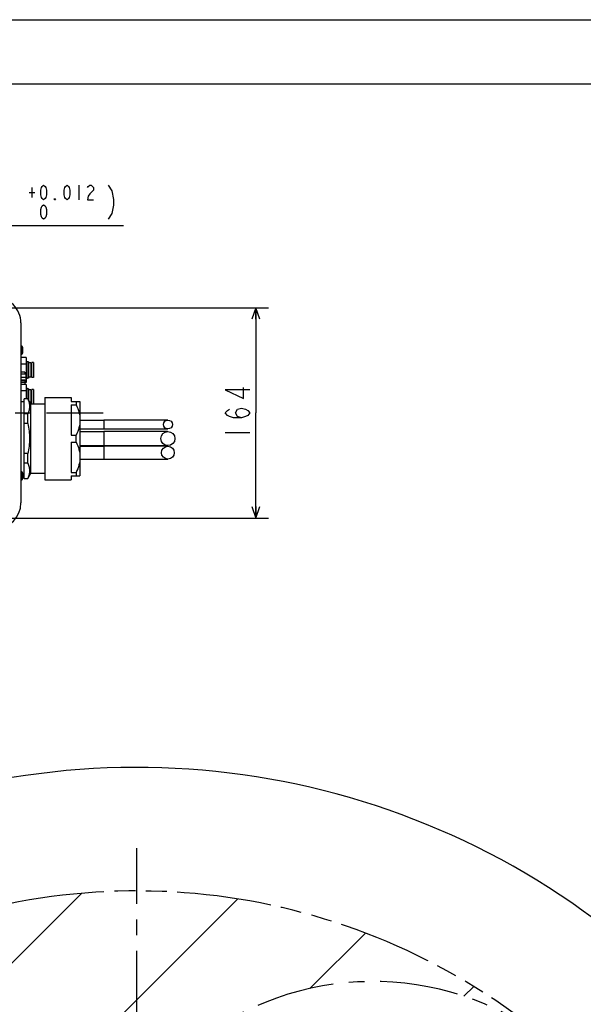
# Model space of a CAD drawing. Extents: x 0 to 594, y 0 to 420.
# Tile 103 of 104: x 392 to 480, y 266 to 420. Entities that reach past the tile are written whole.
import ezdxf

# ---------------------------------------------------------------- set-up
doc = ezdxf.new("R2010")
doc.units = 0
doc.header["$LTSCALE"] = 32.67
doc.linetypes.add('CENTER', pattern=[0.6, 0.375, -0.075, 0.075, -0.075])
doc.linetypes.add('PHANTOM', pattern=[0.8, 0.45, -0.05, 0.1, -0.05, 0.1, -0.05])
doc.layers.get('0').update_dxf_attribs({"linetype": 'CONTINUOUS'})
for name, color, linetype in [('1_DESIGN', 7, 'CONTINUOUS'), ('AXIS', 7, 'CONTINUOUS'), ('CHAMFER', 7, 'CONTINUOUS'), ('CRV', 7, 'CONTINUOUS'), ('DRA_ITEM', 7, 'CONTINUOUS'), ('DRIV_DIM', 7, 'CONTINUOUS'), ('ROUND', 7, 'CONTINUOUS')]:
    doc.layers.add(name, color=color, linetype=linetype)
doc.styles.get("Standard").update_dxf_attribs({"font": 'txt', "width": 0.8})
doc.dimstyles.new('DIMSTYLE_1', dxfattribs={"dimtxt": 3.8, "dimasz": 1.8, "dimexe": 2, "dimexo": 1.5, "dimgap": 1.9, "dimtad": 1, "dimdec": 3, "dimlfac": 10, "dimtxsty": 'STANDARD', "dimblk": 'OPEN', "dimblk1": 'OPEN', "dimblk2": 'OPEN', "dimcen": 0.09, "dimazin": 2, "dimtp": 0.5, "dimtm": 0.5, "dimtfac": 1, "dimtdec": -1, "dimtofl": 0, "dimtmove": 0, "dimatfit": 3, "dimtolj": 1})
doc.dimstyles.new('DIMSTYLE_5', dxfattribs={"dimtxt": 3.8, "dimasz": 1.8, "dimexe": 2, "dimexo": 1.5, "dimgap": 0.95, "dimtad": 1, "dimdec": 3, "dimlfac": 5, "dimtxsty": 'STANDARD', "dimblk": 'OPEN', "dimblk1": 'OPEN', "dimblk2": 'OPEN', "dimcen": 0.09, "dimazin": 2, "dimtp": 0.001, "dimtm": 0.001, "dimtfac": 1, "dimtdec": 3, "dimtofl": 0, "dimtmove": 0, "dimatfit": 3, "dimtolj": 1})

# ---------------------------------------------------------------- blocks, each defined once
blk = doc.blocks.new('*D9')
at = {"layer": 'DRIV_DIM', "color": 2, "linetype": 'CONTINUOUS'}
for p, q in [((478.23, 259.55), (491.45, 274.23)), ((297.65, 184.12), (289.05, 184.12))]:
    blk.add_line(p, q, dxfattribs=at)
for points in [[(488.36, 273.48), (490.11, 272.75), (489.18, 274.4)], [(290.45, 185.92), (291.05, 184.12), (291.68, 185.92)]]:
    blk.add_lwpolyline(points, dxfattribs=at)
for start, end in [(48, 114), (114, 180)]:
    blk.add_arc((410.31, 184.12), 119.26, start, end, dxfattribs=at)
blk = doc.blocks.new('_OPEN')
at = {"color": 0, "linetype": 'BYBLOCK'}
for p, q in [((0, 0), (-1, 0.342)), ((-1, -0.342), (0, 0)), ((-1, 0), (0, 0))]:
    blk.add_line(p, q, dxfattribs=at)
blk = doc.blocks.new('*D18')
at = {"layer": 'DRIV_DIM', "color": 2, "linetype": 'CONTINUOUS'}
for p, q in [((360.17, 375.07), (430.87, 375.07)), ((428.87, 375.07), (428.87, 358.67)), ((428.87, 342.27), (428.87, 358.67)), ((360.17, 342.27), (430.87, 342.27))]:
    blk.add_line(p, q, dxfattribs=at)
at = {"layer": 'DRIV_DIM', "color": 2, "linetype": 'CONTINUOUS', "xscale": 1.8, "yscale": 1.8, "zscale": 1.8}
for p, rotation in [((428.87, 375.07), 90), ((428.87, 342.27), 270)]:
    blk.add_blockref('_OPEN', p, dxfattribs=dict(at, rotation=rotation))

msp = doc.modelspace()

# ---------------------------------------------------------------- linework, layer by layer
at = {"color": 7, "linetype": 'CONTINUOUS'}
for p, q in [((12.37736, 420), (584.30102, 420)), ((10, 410), (584, 410)), ((393.07036, 367.32904), (392.27036, 367.32904)), ((393.07036, 367.32904), (393.07036, 363.40306)), ((392.27036, 366.34754), (393.07036, 366.34754)), ((393.21036, 366.76605), (393.07036, 366.76605)), ((393.21036, 366.76603), (393.21036, 363.96606)), ((393.45036, 366.61605), (393.21036, 366.61605)), ((393.45036, 366.61603), (393.45036, 364.11606)), ((393.79036, 366.46605), (393.45036, 366.46605)), ((393.79036, 366.46604), (393.79036, 364.26605)), ((393.99036, 366.06605), (393.79036, 366.06605)), ((394.21036, 366.54105), (393.99036, 366.54105)), ((393.99036, 364.19105), (393.99036, 366.54104)), ((394.21036, 366.54104), (394.21036, 364.19105)), ((392.27036, 364.74605), (393.03036, 364.74605)), ((392.27036, 364.26605), (393.03036, 364.26605)), ((393.03036, 364.74605), (393.03036, 363.78605)), ((393.07036, 364.38455), (393.03036, 364.38455)), ((393.21036, 363.96605), (393.07036, 363.96605)), ((393.45036, 364.11605), (393.21036, 364.11605)), ((393.79036, 364.26605), (393.45036, 364.26605)), ((393.99036, 364.66605), (393.79036, 364.66605)), ((394.21036, 364.19105), (393.99036, 364.19105)), ((392.27036, 363.78605), (393.03036, 363.78605)), ((393.07036, 363.40306), (392.27036, 363.40306)), ((393.07036, 363.12904), (392.27036, 363.12904)), ((392.87036, 363.40306), (392.87036, 363.12904)), ((393.07036, 363.12904), (393.07036, 360.86331)), ((393.21036, 362.56605), (393.07036, 362.56605)), ((393.21036, 362.56603), (393.21036, 360.86331)), ((393.45036, 362.41605), (393.21036, 362.41605)), ((393.45036, 362.41603), (393.45036, 360.7203)), ((392.27036, 362.14754), (393.07036, 362.14754)), ((393.79036, 362.26605), (393.45036, 362.26605)), ((393.79036, 362.26604), (393.79036, 360.06605)), ((393.99036, 361.86605), (393.79036, 361.86605)), ((394.21036, 362.34105), (393.99036, 362.34105)), ((393.99036, 360.06605), (393.99036, 362.34104)), ((394.21036, 362.34104), (394.21036, 360.06605)), ((395.97036, 361.07605), (400.07036, 361.07605)), ((400.07036, 361.07605), (400.07036, 360.46605)), ((392.27036, 360.46605), (392.77036, 360.46605)), ((393.99036, 360.46605), (393.79036, 360.46605)), ((400.07036, 359.92953), (400.07036, 355.20256)), ((401.47036, 357.56605), (405.17036, 357.56605)), ((412.55605, 357.56606), (408.96817, 357.56608)), ((401.47036, 356.16605), (405.17036, 356.16605)), ((401.47036, 355.76605), (405.17036, 355.76605)), ((406.22471, 355.76612), (405.17036, 355.76605)), ((409.90677, 355.76606), (406.22471, 355.76612)), ((410.68113, 355.76612), (408.86152, 355.76607)), ((411.40231, 355.76604), (410.68113, 355.76612)), ((412.68277, 355.76607), (410.70014, 355.76612)), ((412.55606, 356.16603), (414.67862, 356.16589)), ((413.23878, 355.76631), (412.60263, 355.76607)), ((415.11426, 355.76598), (414.06808, 355.76608)), ((414.67862, 356.16589), (414.95007, 356.16611)), ((415.10717, 355.76629), (414.89317, 355.76605)), ((414.95007, 356.16611), (415.16979, 356.16605)), ((400.07036, 354.12953), (400.07036, 349.40256)), ((401.47036, 353.56605), (407.23952, 353.56599)), ((401.47036, 353.46605), (405.17036, 353.46605)), ((407.23952, 353.56599), (408.18936, 353.56604)), ((408.86152, 353.56602), (409.45962, 353.56595)), ((412.55764, 353.46607), (408.9703, 353.46609)), ((410.70014, 353.56598), (412.6993, 353.56602)), ((414.06808, 353.56602), (414.52139, 353.56596)), ((414.52139, 353.56596), (415.11426, 353.56612)), ((414.89317, 353.56604), (415.10717, 353.5658)), ((401.47036, 351.46605), (412.55764, 351.46602)), ((412.55764, 351.46602), (414.67921, 351.46583)), ((414.67921, 351.46583), (414.95055, 351.46613)), ((414.95055, 351.46613), (415.1692, 351.46605)), ((392.51036, 348.86605), (392.77036, 348.86605)), ((400.07036, 348.86605), (400.07036, 348.25605)), ((395.97036, 348.25605), (400.07036, 348.25605))]:
    msp.add_line(p, q, dxfattribs=at)
at = {"color": 9, "linetype": 'CONTINUOUS'}
for p, q in [((405.17036, 357.56605), (405.17036, 356.16605)), ((405.17036, 355.76605), (405.17036, 353.56605)), ((405.17036, 353.46605), (405.17036, 351.46605))]:
    msp.add_line(p, q, dxfattribs=at)
at = {"color": 7, "linetype": 'CONTINUOUS'}
for points in [[(408.96817, 357.56608), (407.96772, 357.5661), (406.97563, 357.56607), (406.02294, 357.56609), (405.17036, 357.56605)], [(414.67862, 357.5662), (413.24483, 357.56608), (412.55605, 357.56606)], [(415.16979, 357.56605), (414.95007, 357.56599), (414.67862, 357.5662)], [(405.17036, 356.16605), (406.02294, 356.16601), (406.97564, 356.16602), (407.96772, 356.16599), (408.96817, 356.16601), (409.95033, 356.16604), (410.89016, 356.166), (411.76553, 356.16604), (412.55606, 356.16603)], [(408.4958, 355.76606), (407.72864, 355.76621), (407.12835, 355.7661)], [(414.16537, 355.76602), (413.73537, 355.76627), (413.23878, 355.76631)], [(408.9703, 353.46609), (407.96921, 353.46612), (406.97637, 353.46608), (406.02311, 353.4661), (405.17036, 353.46605)], [(407.12835, 353.56599), (407.72864, 353.56588), (408.4958, 353.56603)], [(408.18936, 353.56604), (410.68113, 353.56598), (411.40231, 353.56605)], [(413.82732, 353.46609), (413.24583, 353.4661), (412.55764, 353.46607)], [(412.68277, 353.56602), (413.23878, 353.56578), (413.73537, 353.56582), (414.16536, 353.56608), (414.80963, 353.56603)], [(415.1692, 353.46605), (414.95055, 353.46596), (414.67921, 353.46626), (413.82732, 353.46609)]]:
    msp.add_lwpolyline(points, dxfattribs=at)
for centre, radius in [((415.17036, 356.86605), 0.7), ((415.17036, 354.66605), 1.1), ((415.17036, 352.46605), 1)]:
    msp.add_circle(centre, radius, dxfattribs=at)
at = {"layer": '1_DESIGN', "color": 9, "linetype": 'CONTINUOUS'}
for p, q in [((392.4273, 369.10489), (392.4273, 367.8272)), ((392.4273, 349.50489), (392.4273, 348.2272))]:
    msp.add_line(p, q, dxfattribs=at)
at = {"layer": '1_DESIGN', "color": 7, "linetype": 'CONTINUOUS'}
for p, q in [((392.51036, 368.93271), (392.51036, 367.99938)), ((392.51036, 349.33271), (392.51036, 348.39938))]:
    msp.add_line(p, q, dxfattribs=at)
for centre, radius, start, end in [((391.91918, 368.46605), 0.81628, 51.5024533, 64.492694), ((392.29036, 368.93271), 0.22, 0, 51.5024533), ((391.91918, 368.46605), 0.81628, 295.507306, 308.4975467), ((392.29036, 367.99938), 0.22, 308.4975467, 360), ((391.91918, 348.86605), 0.81628, 51.5024533, 64.492694), ((392.29036, 349.33271), 0.22, 0, 51.5024533), ((391.91918, 348.86605), 0.81628, 295.507306, 308.4975467), ((392.29036, 348.39938), 0.22, 308.4975467, 360)]:
    msp.add_arc(centre, radius, start, end, dxfattribs=at)
at = {"layer": 'AXIS', "color": 7, "linetype": 'CONTINUOUS'}
for p, q in [((395.97036, 361.07605), (395.97036, 348.25605)), ((393.36779, 360.86331), (392.77036, 360.86331)), ((393.36779, 360.86331), (393.77036, 360.16605)), ((393.77036, 360.16605), (393.77036, 349.16605)), ((393.77036, 360.06605), (395.97036, 360.06605)), ((400.07036, 360.46605), (401.47036, 360.46605)), ((400.07036, 359.92953), (400.86036, 359.92953)), ((400.86036, 360.46605), (400.86036, 359.92953)), ((401.47036, 360.46605), (401.47036, 348.86605)), ((393.33302, 358.51468), (392.77036, 358.51468)), ((393.33302, 357.01468), (392.77036, 357.01468)), ((400.07036, 355.20256), (400.86036, 355.20256)), ((400.86036, 354.12953), (400.86036, 355.20256)), ((400.07036, 354.12953), (400.86036, 354.12953)), ((393.33302, 352.31741), (392.77036, 352.31741)), ((393.33302, 350.81741), (392.77036, 350.81741)), ((393.36779, 348.46878), (393.77036, 349.16605)), ((393.77036, 349.26605), (395.97036, 349.26605)), ((400.07036, 349.40256), (400.86036, 349.40256)), ((400.07036, 348.86605), (401.47036, 348.86605)), ((400.86036, 349.40256), (400.86036, 348.86605)), ((392.77036, 348.46878), (393.36779, 348.46878))]:
    msp.add_line(p, q, dxfattribs=at)
at = {"layer": 'AXIS', "color": 7, "linetype": 'CENTER'}
for p, q in [((357.07036, 358.66605), (405.08782, 358.66605)), ((410.31245, 184.12031), (410.31245, 290.78484))]:
    msp.add_line(p, q, dxfattribs=at)
at = {"layer": 'AXIS', "color": 7, "linetype": 'CONTINUOUS'}
for centre in [(385.18702, 357.76468), (385.18702, 351.56741)]:
    msp.add_arc(centre, 8.18046, 354.7396274, 5.2603726, dxfattribs=at)
for points, knots in [([(393.33302, 360.86331), (393.4146, 360.67507), (393.54779, 360.29158), (393.6214, 359.68899), (393.54779, 359.08641), (393.4146, 358.70291), (393.33302, 358.51468)], [0, 0, 0, 0, 0.254295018, 0.500000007, 0.745704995, 1, 1, 1, 1]), ([(400.86036, 359.92953), (401.0424, 359.55924), (401.35027, 358.79449), (401.47036, 357.97254), (401.47036, 357.56605)], [0, 0, 0, 0, 0.503741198, 1, 1, 1, 1]), ([(393.33302, 357.01468), (393.41657, 356.62913), (393.54992, 355.85001), (393.62076, 354.66605), (393.54992, 353.48208), (393.41657, 352.70297), (393.33302, 352.31741)], [0, 0, 0, 0, 0.250013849, 0.500000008, 0.749986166, 1, 1, 1, 1]), ([(401.47036, 357.56605), (401.47036, 357.15955), (401.35027, 356.3376), (401.0424, 355.57285), (400.86036, 355.20256)], [0, 0, 0, 0, 0.496258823, 1, 1, 1, 1]), ([(400.86036, 354.12953), (401.0424, 353.75924), (401.35027, 352.99449), (401.47036, 352.17254), (401.47036, 351.76605)], [0, 0, 0, 0, 0.503741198, 1, 1, 1, 1]), ([(401.47036, 351.76605), (401.47036, 351.35955), (401.35027, 350.5376), (401.0424, 349.77285), (400.86036, 349.40256)], [0, 0, 0, 0, 0.496258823, 1, 1, 1, 1]), ([(393.33302, 350.81741), (393.4146, 350.62918), (393.54779, 350.24569), (393.6214, 349.6431), (393.54779, 349.04051), (393.4146, 348.65702), (393.33302, 348.46878)], [0, 0, 0, 0, 0.254295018, 0.500000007, 0.745704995, 1, 1, 1, 1])]:
    msp.add_open_spline(points, degree=3, knots=knots, dxfattribs=at)
at = {"layer": 'CHAMFER', "color": 7, "linetype": 'CONTINUOUS'}
msp.add_line((392.77036, 348.46878), (392.77036, 360.86331), dxfattribs=at)
at = {"layer": 'CRV', "color": 2, "linetype": 'CONTINUOUS'}
for p, q in [((310.68077, 192.6952), (401.73756, 283.75199)), ((336.70624, 193.51938), (426.05953, 282.87267)), ((437.29753, 268.90938), (445.94474, 277.5566)), ((461.29128, 267.70185), (462.8171, 269.22767))]:
    msp.add_line(p, q, dxfattribs=at)
at = {"layer": 'CRV', "color": 2, "linetype": 'PHANTOM'}
msp.add_arc((410.31245, 184.12031), 100, 48, 175.448465, dxfattribs=at)
at = {"layer": 'CRV', "color": 2, "linetype": 'CENTER'}
msp.add_arc((447.11463, 224.99328), 45, 48, 200.0841761, dxfattribs=at)
at = {"layer": 'DRA_ITEM', "color": 2, "linetype": 'CONTINUOUS'}
for p, q in [((393.98156, 393.80421), (393.98156, 392.28422)), ((401.27756, 394.18419), (401.27756, 391.9042)), ((393.52554, 393.0442), (394.43757, 393.0442)), ((369.12956, 387.9142), (408.26956, 387.9142))]:
    msp.add_line(p, q, dxfattribs=at)
for points in [[(395.80558, 391.9042), (395.57757, 392.09421), (395.46355, 392.28422), (395.34956, 392.66421), (395.34956, 393.42422), (395.46355, 393.80421), (395.57757, 393.99422), (395.80558, 394.18419), (396.03355, 393.99422), (396.14757, 393.80421), (396.26155, 393.42422), (396.26155, 392.66421), (396.14757, 392.28422), (396.03355, 392.09421), (395.80558, 391.9042)], [(399.45354, 391.9042), (399.22557, 392.09421), (399.11155, 392.28422), (398.99757, 392.66421), (398.99757, 393.42422), (399.11155, 393.80421), (399.22557, 393.99422), (399.45354, 394.18419), (399.68155, 393.99422), (399.79557, 393.80421), (399.90956, 393.42422), (399.90956, 392.66421), (399.79557, 392.28422), (399.68155, 392.09421), (399.45354, 391.9042)], [(402.64557, 393.80421), (402.75955, 393.99422), (402.98756, 394.18419), (403.21557, 394.18419), (403.44357, 393.99422), (403.55756, 393.80421), (403.55756, 393.42422), (403.44357, 393.23421), (403.21557, 393.0442), (402.98756, 392.85422), (402.75955, 392.4742), (402.64557, 391.9042), (403.55756, 391.9042)], [(405.87555, 394.18419), (406.40756, 393.29755), (406.67356, 391.96753), (406.67356, 391.08089), (406.40756, 389.75088), (405.87555, 388.86419)], [(397.62956, 391.9042), (397.51557, 391.9042), (397.51557, 392.09421), (397.62956, 391.9042)], [(395.80558, 388.86419), (395.57757, 389.0542), (395.46355, 389.24421), (395.34956, 389.6242), (395.34956, 390.38421), (395.46355, 390.7642), (395.57757, 390.95421), (395.80558, 391.14419), (396.03355, 390.95421), (396.14757, 390.7642), (396.26155, 390.38421), (396.26155, 389.6242), (396.14757, 389.24421), (396.03355, 389.0542), (395.80558, 388.86419)]]:
    msp.add_lwpolyline(points, dxfattribs=at)
at = {"layer": 'DRIV_DIM', "color": 2, "linetype": 'CONTINUOUS'}
msp.add_line((424.11738, 355.62604), (427.91736, 355.62604), dxfattribs=at)
for points in [[(427.91736, 362.27605), (424.11738, 362.27605), (426.96737, 360.94604), (426.96737, 362.65604)], [(426.65072, 357.90604), (426.01739, 358.09605), (425.7007, 358.66605), (426.01739, 359.23605), (426.65072, 359.42606), (427.28406, 359.23605), (427.60071, 359.04603), (427.91736, 358.66605), (427.60071, 358.28606), (427.28406, 358.09605), (426.65072, 357.90604), (425.38405, 357.90604), (424.75071, 358.09605), (424.43403, 358.28606), (424.11738, 358.66605), (424.43403, 359.04603), (424.75071, 359.23605)]]:
    msp.add_lwpolyline(points, dxfattribs=at)
at = {"layer": 'ROUND', "color": 7, "linetype": 'CONTINUOUS'}
for p, q in [((392.27036, 372.70035), (392.27036, 344.63175)), ((392.89036, 365.04605), (392.27036, 365.04605)), ((392.89036, 365.04605), (392.89036, 364.74605)), ((392.89036, 363.48605), (392.27036, 363.48605)), ((392.89036, 363.78605), (392.89036, 363.48605))]:
    msp.add_line(p, q, dxfattribs=at)
at = {"layer": 'ROUND', "color": 9, "linetype": 'CONTINUOUS'}
msp.add_line((392.89036, 363.76729), (392.27036, 363.76729), dxfattribs=at)
at = {"layer": 'ROUND', "color": 7, "linetype": 'CONTINUOUS'}
for centre, major_axis, start_param, end_param in [((388.27036, 372.70035), (0, -4.00061), 1.570796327, 3.141592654), ((388.27036, 344.63175), (0, 4.00061), 3.141592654, 4.71238898)]:
    msp.add_ellipse(centre, major_axis=major_axis, ratio=0.999847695, start_param=start_param, end_param=end_param, dxfattribs=at)

# ---------------------------------------------------------------- dimensions: what is measured, and where the dimension line sits
at = {"layer": 'DRIV_DIM', "color": 2, "linetype": 'CONTINUOUS'}
dim = msp.add_linear_dim(base=(428.86738, 342.26605), p1=(358.67036, 375.06605), p2=(358.67036, 342.26605), angle=270, dimstyle='DIMSTYLE_5', dxfattribs=at)
dim.commit()
dim.dimension.update_dxf_attribs({"geometry": '*D18', "text_midpoint": (428.86738, 354.10605), "dimtype": 160})
dim = msp.add_angular_dim_2l(base=(361.80458, 293.07077), line1=((476.4275, 257.54851), (477.22551, 258.43479)), line2=((300.34152, 184.12031), (299.14891, 184.12031)), dimstyle='DIMSTYLE_1', override={"dimtad": 2}, dxfattribs=at)
dim.commit()
dim.dimension.update_dxf_attribs({"geometry": '*D9', "text_midpoint": (325.37448, 267.83863), "dimtype": 162})

doc.saveas('drawing.dxf')
